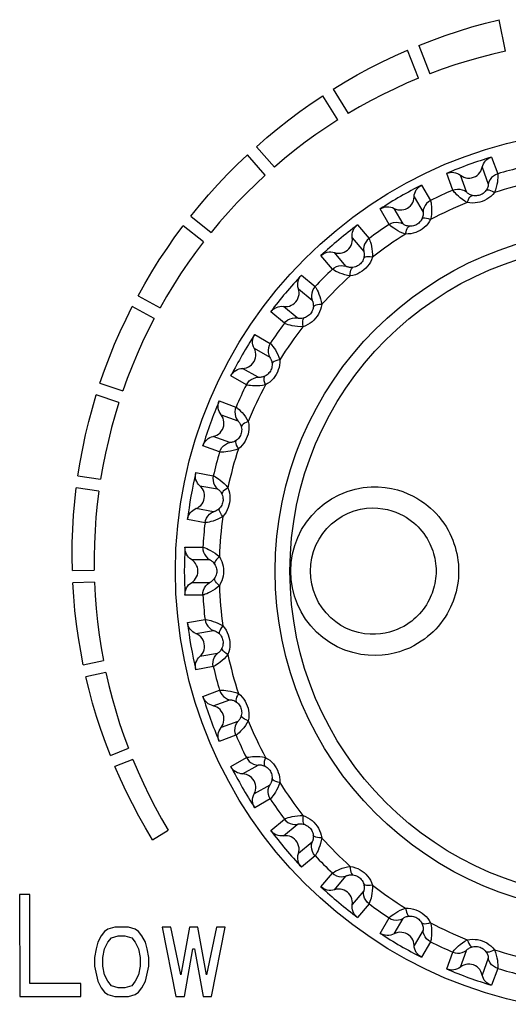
# Model space of a CAD drawing. Header units: millimetres. Extents: x 279 to 812, y 147 to 749.
# Tile 13 of 27: x 560 to 567, y 416 to 430. Entities that reach past the tile are written whole.
import ezdxf

# ---------------------------------------------------------------- set-up
doc = ezdxf.new("R2010")
doc.units = ezdxf.units.MM
doc.header["$LTSCALE"] = 65.395
doc.layers.get('0').update_dxf_attribs({"linetype": 'CONTINUOUS'})

msp = doc.modelspace()

# ---------------------------------------------------------------- linework, layer by layer
for p, q in [((567.283, 429.84), (567.188, 430.304)), ((566.004, 429.925), (566.169, 429.509)), ((566.002, 429.443), (565.839, 429.856)), ((564.811, 428.828), (564.592, 429.185)), ((564.743, 429.282), (564.963, 428.923)), ((563.612, 428.435), (563.878, 428.135)), ((563.744, 428.017), (563.48, 428.315)), ((567.076, 428.283), (567.166, 428.036)), ((566.505, 427.795), (566.415, 428.042)), ((566.708, 427.768), (566.618, 428.015)), ((566.938, 428.132), (567.028, 427.885)), ((566.046, 427.87), (566.177, 427.642)), ((565.936, 427.697), (566.067, 427.47)), ((565.567, 427.29), (565.436, 427.518)), ((565.772, 427.299), (565.641, 427.527)), ((562.645, 427.412), (562.946, 427.173)), ((565.102, 427.284), (565.272, 427.083)), ((562.834, 427.033), (562.535, 427.27)), ((565.024, 427.095), (565.193, 426.894)), ((564.932, 426.675), (564.763, 426.876)), ((564.732, 426.631), (564.563, 426.832)), ((564.275, 426.544), (564.477, 426.375)), ((564.231, 426.344), (564.432, 426.175)), ((561.869, 426.239), (562.193, 426.064)), ((562.108, 425.906), (561.785, 426.081)), ((564.024, 425.836), (563.823, 426.005)), ((564.213, 425.914), (564.012, 426.083)), ((563.589, 425.671), (563.817, 425.54)), ((563.581, 425.467), (563.808, 425.335)), ((563.638, 425.04), (563.41, 425.171)), ((563.465, 424.93), (563.237, 425.062)), ((561.309, 424.952), (561.645, 424.841)), ((561.588, 424.67), (561.254, 424.782)), ((563.065, 424.692), (563.312, 424.603)), ((563.092, 424.489), (563.339, 424.399)), ((563.222, 424.079), (562.976, 424.169)), ((563.071, 423.941), (562.824, 424.031)), ((560.984, 423.59), (561.319, 423.54)), ((562.719, 423.638), (562.978, 423.592)), ((561.292, 423.363), (560.96, 423.412)), ((562.781, 423.442), (563.04, 423.397)), ((562.98, 423.061), (562.722, 423.107)), ((562.856, 422.899), (562.597, 422.945)), ((562.561, 422.539), (562.824, 422.539)), ((562.656, 422.357), (562.919, 422.357)), ((560.902, 422.194), (561.224, 422.203)), ((561.229, 422.024), (560.91, 422.015)), ((562.919, 422.017), (562.656, 422.016)), ((562.824, 421.835), (562.561, 421.835)), ((562.597, 421.429), (562.856, 421.475)), ((562.722, 421.267), (562.98, 421.312)), ((563.04, 420.977), (562.781, 420.931)), ((561.063, 420.809), (561.361, 420.87)), ((562.978, 420.781), (562.719, 420.736)), ((561.397, 420.694), (561.101, 420.633)), ((562.824, 420.342), (563.071, 420.433)), ((562.976, 420.204), (563.222, 420.294)), ((563.339, 419.974), (563.092, 419.884)), ((563.312, 419.771), (563.065, 419.681)), ((561.462, 419.475), (561.728, 419.58)), ((561.793, 419.413), (561.53, 419.309)), ((563.237, 419.312), (563.465, 419.444)), ((563.41, 419.202), (563.638, 419.333)), ((563.808, 419.038), (563.581, 418.907)), ((563.817, 418.834), (563.589, 418.702)), ((563.823, 418.369), (564.024, 418.538)), ((564.012, 418.291), (564.213, 418.459)), ((562.084, 418.234), (562.314, 418.375)), ((564.432, 418.199), (564.231, 418.03)), ((564.477, 417.998), (564.275, 417.83)), ((564.563, 417.541), (564.732, 417.743)), ((564.763, 417.497), (564.932, 417.699)), ((560.276, 417.425), (560.126, 417.425)), ((560.126, 417.425), (560.127, 415.925)), ((560.277, 416.116), (560.276, 417.425)), ((565.193, 417.48), (565.024, 417.278)), ((565.272, 417.29), (565.102, 417.089)), ((565.436, 416.855), (565.567, 417.083)), ((565.641, 416.847), (565.772, 417.074)), ((561.377, 416.883), (561.327, 416.819)), ((561.427, 416.915), (561.377, 416.883)), ((561.527, 416.947), (561.427, 416.915)), ((561.727, 416.947), (561.527, 416.947)), ((561.827, 416.915), (561.727, 416.947)), ((561.877, 416.883), (561.827, 416.915)), ((561.927, 416.819), (561.877, 416.883)), ((562.352, 416.947), (562.227, 416.947)), ((562.227, 416.947), (562.427, 415.926)), ((562.502, 416.245), (562.352, 416.947)), ((562.627, 416.947), (562.502, 416.245)), ((562.752, 416.947), (562.627, 416.947)), ((562.877, 416.245), (562.752, 416.947)), ((563.027, 416.948), (562.877, 416.245)), ((562.952, 415.926), (563.152, 416.948)), ((563.152, 416.948), (563.027, 416.948)), ((566.067, 416.904), (565.936, 416.676)), ((561.277, 416.723), (561.252, 416.627)), ((561.327, 416.819), (561.277, 416.723)), ((561.377, 416.627), (561.427, 416.723)), ((561.427, 416.723), (561.477, 416.787)), ((561.477, 416.787), (561.577, 416.819)), ((561.577, 416.819), (561.677, 416.819)), ((561.677, 416.819), (561.777, 416.787)), ((561.777, 416.787), (561.827, 416.723)), ((561.827, 416.723), (561.877, 416.628)), ((561.977, 416.724), (561.927, 416.819)), ((562.002, 416.628), (561.977, 416.724)), ((566.177, 416.731), (566.046, 416.504)), ((561.252, 416.627), (561.227, 416.5)), ((561.352, 416.5), (561.377, 416.627)), ((561.877, 416.628), (561.902, 416.5)), ((562.027, 416.5), (562.002, 416.628)), ((562.552, 415.926), (562.677, 416.628)), ((562.677, 416.628), (562.702, 416.628)), ((562.702, 416.628), (562.827, 415.926)), ((566.415, 416.331), (566.505, 416.579)), ((566.618, 416.358), (566.708, 416.605)), ((561.227, 416.5), (561.227, 416.372)), ((561.352, 416.372), (561.352, 416.5)), ((561.902, 416.5), (561.902, 416.372)), ((562.027, 416.373), (562.027, 416.5)), ((567.028, 416.489), (566.938, 416.242)), ((561.227, 416.372), (561.277, 416.149)), ((561.377, 416.244), (561.352, 416.372)), ((561.902, 416.372), (561.877, 416.245)), ((561.977, 416.149), (562.027, 416.373)), ((567.166, 416.338), (567.076, 416.091)), ((561.027, 416.117), (560.277, 416.116)), ((561.027, 415.925), (561.027, 416.117)), ((561.277, 416.149), (561.327, 416.053)), ((561.427, 416.149), (561.377, 416.244)), ((561.477, 416.085), (561.427, 416.149)), ((561.827, 416.149), (561.777, 416.085)), ((561.877, 416.245), (561.827, 416.149)), ((561.927, 416.053), (561.977, 416.149)), ((561.327, 416.053), (561.377, 415.989)), ((561.377, 415.989), (561.427, 415.957)), ((561.577, 416.053), (561.477, 416.085)), ((561.677, 416.053), (561.577, 416.053)), ((561.777, 416.085), (561.677, 416.053)), ((561.827, 415.957), (561.877, 415.989)), ((561.877, 415.989), (561.927, 416.053)), ((560.127, 415.925), (561.027, 415.925)), ((561.427, 415.957), (561.527, 415.925)), ((561.527, 415.925), (561.727, 415.926)), ((561.727, 415.926), (561.827, 415.957)), ((562.427, 415.926), (562.552, 415.926)), ((562.827, 415.926), (562.952, 415.926))]:
    msp.add_line(p, q)
for points in [[(566.004, 429.925), (566.197, 430), (566.391, 430.071), (566.588, 430.136), (566.786, 430.197), (566.986, 430.253), (567.188, 430.304)], [(564.743, 429.282), (564.919, 429.388), (565.098, 429.491), (565.28, 429.589), (565.464, 429.683), (565.651, 429.772), (565.839, 429.856)], [(567.283, 429.84), (567.094, 429.796), (566.906, 429.748), (566.719, 429.695), (566.534, 429.638), (566.35, 429.575), (566.169, 429.509)], [(566.002, 429.443), (565.825, 429.368), (565.649, 429.288), (565.475, 429.204), (565.302, 429.114), (565.132, 429.021), (564.963, 428.923)], [(563.612, 428.435), (563.768, 428.571), (563.927, 428.702), (564.089, 428.829), (564.254, 428.952), (564.421, 429.071), (564.592, 429.185)], [(564.811, 428.828), (564.649, 428.723), (564.49, 428.614), (564.333, 428.501), (564.178, 428.383), (564.027, 428.261), (563.878, 428.135)], [(562.645, 427.412), (562.774, 427.57), (562.908, 427.726), (563.045, 427.879), (563.187, 428.028), (563.331, 428.173), (563.48, 428.315)], [(566.938, 428.132), (566.945, 428.158), (566.956, 428.182), (566.97, 428.205), (566.986, 428.226), (567.006, 428.245), (567.028, 428.261), (567.051, 428.273), (567.076, 428.283)], [(563.744, 428.017), (563.603, 427.885), (563.465, 427.75), (563.33, 427.611), (563.198, 427.468), (563.07, 427.322), (562.946, 427.173)], [(566.415, 428.042), (566.44, 428.051), (566.466, 428.057), (566.493, 428.058), (566.52, 428.057), (566.546, 428.051), (566.572, 428.042), (566.596, 428.03), (566.618, 428.015)], [(566.618, 428.015), (566.642, 427.999), (566.668, 427.986), (566.696, 427.977), (566.724, 427.973), (566.754, 427.972), (566.782, 427.976), (566.81, 427.984), (566.837, 427.996), (566.862, 428.012), (566.884, 428.031), (566.903, 428.053), (566.918, 428.077), (566.93, 428.103), (566.938, 428.132)], [(567.166, 428.036), (567.133, 428.023), (567.103, 428.003), (567.076, 427.979), (567.054, 427.951), (567.038, 427.919), (567.028, 427.885)], [(567.166, 428.036), (567.167, 428.03), (567.168, 428.018), (567.168, 427.999), (567.167, 427.976), (567.165, 427.947), (567.161, 427.913), (567.155, 427.877), (567.146, 427.838), (567.134, 427.799), (567.119, 427.76)], [(565.936, 427.697), (565.938, 427.724), (565.944, 427.75), (565.954, 427.775), (565.967, 427.799), (565.983, 427.821), (566.002, 427.84), (566.022, 427.856), (566.046, 427.87)], [(567.028, 427.885), (567.028, 427.882), (567.028, 427.878), (567.027, 427.871), (567.026, 427.863), (567.024, 427.853), (567.021, 427.841), (567.016, 427.829), (567.01, 427.816), (567.002, 427.802), (566.993, 427.789)], [(566.505, 427.795), (566.539, 427.806), (566.574, 427.811), (566.61, 427.81), (566.645, 427.802), (566.678, 427.788), (566.708, 427.768)], [(566.718, 427.614), (566.681, 427.634), (566.647, 427.657), (566.616, 427.681), (566.587, 427.705), (566.563, 427.728), (566.543, 427.749), (566.527, 427.766), (566.515, 427.78), (566.508, 427.79), (566.505, 427.795)], [(566.796, 427.717), (566.78, 427.721), (566.766, 427.727), (566.753, 427.733), (566.741, 427.74), (566.731, 427.746), (566.723, 427.752), (566.717, 427.758), (566.712, 427.763), (566.709, 427.766), (566.708, 427.768)], [(567.119, 427.76), (567.093, 427.73), (567.066, 427.704), (567.036, 427.68), (567.005, 427.66), (566.972, 427.643), (566.939, 427.629), (566.905, 427.618), (566.87, 427.611), (566.833, 427.606), (566.795, 427.605), (566.757, 427.608), (566.718, 427.614)], [(566.718, 427.614), (566.73, 427.644), (566.743, 427.67), (566.757, 427.69), (566.771, 427.706), (566.784, 427.714), (566.796, 427.717)], [(566.993, 427.789), (566.981, 427.774), (566.967, 427.76), (566.953, 427.748), (566.937, 427.738), (566.922, 427.73), (566.905, 427.723), (566.888, 427.718), (566.871, 427.714), (566.853, 427.712), (566.834, 427.712), (566.815, 427.713), (566.796, 427.717)], [(567.119, 427.76), (567.091, 427.775), (567.064, 427.786), (567.04, 427.793), (567.02, 427.796), (567.004, 427.795), (566.993, 427.789)], [(565.641, 427.527), (565.668, 427.515), (565.695, 427.507), (565.724, 427.503), (565.753, 427.503), (565.782, 427.508), (565.81, 427.517), (565.836, 427.53), (565.86, 427.546), (565.881, 427.566), (565.9, 427.588), (565.915, 427.613), (565.926, 427.64), (565.933, 427.668), (565.936, 427.697)], [(566.177, 427.642), (566.147, 427.623), (566.12, 427.599), (566.098, 427.571), (566.082, 427.539), (566.071, 427.505), (566.067, 427.47)], [(566.177, 427.642), (566.179, 427.637), (566.182, 427.625), (566.185, 427.607), (566.188, 427.583), (566.191, 427.554), (566.193, 427.521), (566.193, 427.483), (566.191, 427.444), (566.187, 427.403), (566.179, 427.363)], [(565.436, 427.518), (565.46, 427.531), (565.484, 427.541), (565.51, 427.548), (565.537, 427.551), (565.564, 427.55), (565.591, 427.546), (565.616, 427.538), (565.641, 427.527)], [(566.067, 427.47), (566.068, 427.467), (566.069, 427.462), (566.069, 427.456), (566.069, 427.448), (566.069, 427.437), (566.068, 427.426), (566.065, 427.413), (566.061, 427.398), (566.056, 427.384), (566.05, 427.369)], [(565.024, 427.095), (565.022, 427.122), (565.024, 427.149), (565.029, 427.175), (565.037, 427.201), (565.049, 427.225), (565.064, 427.247), (565.082, 427.267), (565.102, 427.284)], [(565.567, 427.29), (565.599, 427.307), (565.633, 427.318), (565.669, 427.323), (565.704, 427.321), (565.739, 427.313), (565.772, 427.299)], [(565.809, 427.149), (565.769, 427.163), (565.732, 427.179), (565.697, 427.197), (565.665, 427.216), (565.637, 427.234), (565.613, 427.251), (565.594, 427.266), (565.58, 427.278), (565.571, 427.286), (565.567, 427.29)], [(565.868, 427.264), (565.852, 427.266), (565.836, 427.269), (565.822, 427.272), (565.81, 427.277), (565.799, 427.282), (565.79, 427.286), (565.783, 427.291), (565.777, 427.294), (565.774, 427.297), (565.772, 427.299)], [(566.179, 427.363), (566.159, 427.329), (566.136, 427.298), (566.111, 427.269), (566.083, 427.244), (566.055, 427.222), (566.024, 427.202), (565.992, 427.186), (565.959, 427.172), (565.923, 427.161), (565.886, 427.154), (565.848, 427.15), (565.809, 427.149)], [(566.05, 427.369), (566.04, 427.352), (566.029, 427.336), (566.017, 427.322), (566.003, 427.309), (565.989, 427.298), (565.975, 427.289), (565.959, 427.281), (565.942, 427.274), (565.925, 427.269), (565.907, 427.266), (565.887, 427.264), (565.868, 427.264)], [(566.179, 427.363), (566.148, 427.372), (566.12, 427.379), (566.095, 427.382), (566.075, 427.381), (566.059, 427.377), (566.05, 427.369)], [(561.869, 426.239), (561.969, 426.418), (562.073, 426.593), (562.182, 426.767), (562.296, 426.938), (562.413, 427.106), (562.535, 427.27)], [(565.809, 427.149), (565.816, 427.181), (565.824, 427.208), (565.834, 427.231), (565.845, 427.248), (565.856, 427.259), (565.868, 427.264)], [(562.834, 427.033), (562.718, 426.878), (562.605, 426.721), (562.496, 426.561), (562.391, 426.397), (562.29, 426.232), (562.193, 426.064)], [(564.763, 426.876), (564.792, 426.869), (564.82, 426.866), (564.849, 426.867), (564.878, 426.873), (564.906, 426.882), (564.931, 426.896), (564.955, 426.913), (564.976, 426.933), (564.994, 426.956), (565.008, 426.982), (565.018, 427.009), (565.024, 427.037), (565.026, 427.066), (565.024, 427.095)], [(565.272, 427.083), (565.245, 427.059), (565.223, 427.031), (565.206, 426.999), (565.196, 426.965), (565.191, 426.93), (565.193, 426.894)], [(565.272, 427.083), (565.274, 427.078), (565.279, 427.067), (565.285, 427.049), (565.293, 427.027), (565.301, 426.999), (565.308, 426.966), (565.315, 426.929), (565.32, 426.89), (565.322, 426.849), (565.322, 426.808)], [(564.563, 426.832), (564.584, 426.849), (564.607, 426.863), (564.631, 426.874), (564.657, 426.882), (564.684, 426.886), (564.711, 426.886), (564.737, 426.883), (564.763, 426.876)], [(565.193, 426.894), (565.194, 426.891), (565.196, 426.887), (565.197, 426.881), (565.199, 426.872), (565.2, 426.862), (565.201, 426.851), (565.201, 426.837), (565.2, 426.823), (565.197, 426.808), (565.193, 426.792)], [(565.322, 426.808), (565.308, 426.771), (565.291, 426.737), (565.271, 426.704), (565.248, 426.674), (565.224, 426.647), (565.197, 426.623), (565.169, 426.601), (565.138, 426.582), (565.105, 426.565), (565.07, 426.551), (565.033, 426.541), (564.994, 426.533)], [(565.193, 426.792), (565.187, 426.773), (565.179, 426.756), (565.169, 426.74), (565.158, 426.725), (565.146, 426.712), (565.133, 426.7), (565.119, 426.689), (565.104, 426.68), (565.088, 426.672), (565.07, 426.665), (565.052, 426.66), (565.033, 426.657)], [(565.322, 426.808), (565.29, 426.812), (565.261, 426.814), (565.236, 426.812), (565.216, 426.808), (565.202, 426.801), (565.193, 426.792)], [(564.732, 426.631), (564.76, 426.653), (564.792, 426.669), (564.826, 426.68), (564.862, 426.685), (564.897, 426.683), (564.932, 426.675)], [(564.994, 426.533), (564.953, 426.54), (564.914, 426.549), (564.876, 426.561), (564.841, 426.574), (564.81, 426.587), (564.784, 426.6), (564.763, 426.611), (564.747, 426.62), (564.737, 426.627), (564.732, 426.631)], [(565.033, 426.657), (565.016, 426.656), (565.001, 426.656), (564.986, 426.657), (564.973, 426.659), (564.962, 426.662), (564.952, 426.665), (564.944, 426.668), (564.938, 426.671), (564.934, 426.673), (564.932, 426.675)], [(564.994, 426.533), (564.996, 426.566), (564.999, 426.594), (565.005, 426.619), (565.013, 426.637), (565.022, 426.65), (565.033, 426.657)], [(564.231, 426.344), (564.224, 426.37), (564.221, 426.397), (564.222, 426.424), (564.226, 426.45), (564.233, 426.476), (564.244, 426.501), (564.258, 426.523), (564.275, 426.544)], [(564.012, 426.083), (564.041, 426.081), (564.07, 426.083), (564.099, 426.089), (564.126, 426.1), (564.151, 426.114), (564.174, 426.131), (564.195, 426.152), (564.212, 426.176), (564.225, 426.202), (564.235, 426.229), (564.24, 426.258), (564.241, 426.287), (564.238, 426.316), (564.231, 426.344)], [(564.477, 426.375), (564.455, 426.347), (564.438, 426.315), (564.427, 426.281), (564.422, 426.246), (564.424, 426.21), (564.432, 426.175)], [(564.477, 426.375), (564.48, 426.37), (564.487, 426.36), (564.496, 426.344), (564.507, 426.323), (564.52, 426.297), (564.533, 426.266), (564.546, 426.231), (564.558, 426.193), (564.567, 426.154), (564.574, 426.113)], [(564.574, 426.113), (564.566, 426.074), (564.556, 426.037), (564.542, 426.002), (564.525, 425.969), (564.506, 425.938), (564.484, 425.909), (564.459, 425.883), (564.433, 425.859), (564.403, 425.836), (564.371, 425.816), (564.336, 425.8), (564.299, 425.785)], [(564.432, 426.175), (564.434, 426.173), (564.436, 426.169), (564.439, 426.163), (564.442, 426.155), (564.445, 426.145), (564.448, 426.134), (564.45, 426.121), (564.451, 426.106), (564.452, 426.091), (564.45, 426.075)], [(564.574, 426.113), (564.542, 426.111), (564.513, 426.108), (564.489, 426.102), (564.47, 426.094), (564.457, 426.085), (564.45, 426.075)], [(561.309, 424.952), (561.376, 425.145), (561.448, 425.336), (561.525, 425.526), (561.607, 425.713), (561.694, 425.898), (561.785, 426.081)], [(563.823, 426.005), (563.84, 426.025), (563.86, 426.043), (563.883, 426.058), (563.907, 426.07), (563.932, 426.079), (563.959, 426.084), (563.985, 426.085), (564.012, 426.083)], [(564.45, 426.075), (564.447, 426.055), (564.442, 426.037), (564.436, 426.019), (564.427, 426.003), (564.418, 425.988), (564.407, 425.974), (564.395, 425.961), (564.382, 425.949), (564.367, 425.938), (564.351, 425.928), (564.334, 425.92), (564.315, 425.914)], [(562.108, 425.906), (562.02, 425.734), (561.936, 425.56), (561.856, 425.383), (561.781, 425.203), (561.711, 425.023), (561.645, 424.841)], [(564.024, 425.836), (564.048, 425.862), (564.076, 425.884), (564.108, 425.901), (564.142, 425.912), (564.178, 425.916), (564.213, 425.914)], [(564.299, 425.786), (564.258, 425.785), (564.217, 425.787), (564.178, 425.792), (564.141, 425.799), (564.108, 425.807), (564.08, 425.815), (564.058, 425.822), (564.041, 425.828), (564.029, 425.833), (564.024, 425.836)], [(564.315, 425.914), (564.3, 425.91), (564.284, 425.907), (564.27, 425.906), (564.257, 425.906), (564.245, 425.907), (564.235, 425.908), (564.226, 425.91), (564.22, 425.911), (564.216, 425.913), (564.213, 425.914)], [(564.299, 425.786), (564.295, 425.818), (564.294, 425.847), (564.295, 425.871), (564.299, 425.891), (564.306, 425.906), (564.315, 425.914)], [(563.581, 425.467), (563.569, 425.491), (563.562, 425.517), (563.557, 425.543), (563.557, 425.57), (563.56, 425.597), (563.566, 425.623), (563.576, 425.648), (563.589, 425.671)], [(563.817, 425.54), (563.8, 425.508), (563.789, 425.474), (563.784, 425.439), (563.786, 425.403), (563.794, 425.368), (563.808, 425.335)], [(563.817, 425.54), (563.821, 425.536), (563.83, 425.527), (563.841, 425.513), (563.856, 425.494), (563.873, 425.47), (563.892, 425.443), (563.91, 425.41), (563.929, 425.375), (563.945, 425.338), (563.958, 425.298)], [(563.41, 425.171), (563.439, 425.174), (563.467, 425.181), (563.494, 425.193), (563.519, 425.207), (563.542, 425.226), (563.561, 425.247), (563.578, 425.271), (563.59, 425.298), (563.599, 425.325), (563.604, 425.354), (563.604, 425.383), (563.6, 425.412), (563.593, 425.44), (563.581, 425.467)], [(563.958, 425.299), (563.958, 425.259), (563.954, 425.221), (563.946, 425.184), (563.935, 425.148), (563.921, 425.114), (563.904, 425.082), (563.885, 425.052), (563.863, 425.023), (563.838, 424.996), (563.809, 424.971), (563.778, 424.949), (563.745, 424.928)], [(563.808, 425.335), (563.81, 425.333), (563.813, 425.33), (563.817, 425.324), (563.821, 425.317), (563.826, 425.308), (563.83, 425.297), (563.835, 425.285), (563.839, 425.271), (563.842, 425.256), (563.843, 425.239)], [(563.958, 425.298), (563.927, 425.291), (563.899, 425.283), (563.876, 425.273), (563.859, 425.262), (563.848, 425.251), (563.843, 425.239)], [(563.237, 425.062), (563.251, 425.085), (563.268, 425.106), (563.287, 425.124), (563.309, 425.14), (563.332, 425.153), (563.357, 425.163), (563.383, 425.169), (563.41, 425.171)], [(563.843, 425.239), (563.843, 425.22), (563.842, 425.201), (563.838, 425.182), (563.833, 425.165), (563.826, 425.148), (563.818, 425.132), (563.809, 425.118), (563.798, 425.104), (563.785, 425.09), (563.771, 425.078), (563.755, 425.067), (563.738, 425.058)], [(563.465, 424.93), (563.484, 424.96), (563.508, 424.987), (563.536, 425.009), (563.568, 425.025), (563.602, 425.036), (563.638, 425.04)], [(563.738, 425.058), (563.723, 425.051), (563.709, 425.046), (563.695, 425.042), (563.682, 425.04), (563.67, 425.038), (563.66, 425.038), (563.651, 425.038), (563.645, 425.039), (563.64, 425.039), (563.638, 425.04)], [(563.745, 424.928), (563.735, 424.959), (563.728, 424.987), (563.726, 425.012), (563.726, 425.033), (563.731, 425.048), (563.738, 425.058)], [(563.745, 424.928), (563.704, 424.921), (563.663, 424.916), (563.624, 424.914), (563.586, 424.914), (563.553, 424.916), (563.524, 424.919), (563.5, 424.922), (563.482, 424.926), (563.471, 424.928), (563.465, 424.93)], [(560.984, 423.59), (561.016, 423.791), (561.054, 423.992), (561.096, 424.192), (561.144, 424.391), (561.197, 424.587), (561.254, 424.782)], [(561.588, 424.67), (561.532, 424.486), (561.48, 424.3), (561.432, 424.112), (561.39, 423.922), (561.352, 423.732), (561.319, 423.54)], [(563.092, 424.489), (563.077, 424.512), (563.065, 424.536), (563.056, 424.561), (563.051, 424.587), (563.049, 424.614), (563.051, 424.641), (563.056, 424.667), (563.065, 424.692)], [(563.312, 424.603), (563.301, 424.569), (563.296, 424.533), (563.298, 424.497), (563.305, 424.462), (563.319, 424.429), (563.339, 424.399)], [(563.312, 424.603), (563.317, 424.6), (563.327, 424.592), (563.341, 424.58), (563.359, 424.564), (563.38, 424.544), (563.403, 424.52), (563.427, 424.491), (563.451, 424.46), (563.473, 424.426), (563.493, 424.39)], [(562.976, 424.169), (563.004, 424.177), (563.03, 424.189), (563.055, 424.205), (563.077, 424.224), (563.096, 424.246), (563.111, 424.27), (563.123, 424.297), (563.131, 424.325), (563.135, 424.354), (563.135, 424.383), (563.13, 424.411), (563.121, 424.439), (563.109, 424.465), (563.092, 424.489)], [(563.339, 424.399), (563.341, 424.398), (563.345, 424.395), (563.349, 424.39), (563.355, 424.384), (563.361, 424.376), (563.367, 424.366), (563.374, 424.355), (563.38, 424.341), (563.386, 424.327), (563.39, 424.311)], [(563.493, 424.39), (563.5, 424.351), (563.502, 424.312), (563.501, 424.274), (563.496, 424.237), (563.489, 424.202), (563.478, 424.167), (563.464, 424.134), (563.447, 424.102), (563.427, 424.071), (563.403, 424.041), (563.377, 424.014), (563.347, 423.988)], [(563.493, 424.389), (563.463, 424.377), (563.438, 424.364), (563.417, 424.35), (563.402, 424.337), (563.393, 424.323), (563.39, 424.311)], [(563.39, 424.311), (563.394, 424.292), (563.396, 424.273), (563.395, 424.254), (563.393, 424.236), (563.39, 424.218), (563.384, 424.202), (563.377, 424.185), (563.369, 424.17), (563.359, 424.155), (563.347, 424.14), (563.334, 424.126), (563.318, 424.114)], [(562.824, 424.031), (562.834, 424.056), (562.847, 424.08), (562.862, 424.102), (562.881, 424.121), (562.902, 424.138), (562.925, 424.152), (562.95, 424.162), (562.976, 424.169)], [(563.318, 424.114), (563.305, 424.105), (563.291, 424.097), (563.278, 424.091), (563.266, 424.087), (563.254, 424.083), (563.244, 424.081), (563.236, 424.08), (563.23, 424.079), (563.225, 424.079), (563.222, 424.079)], [(563.347, 423.988), (563.332, 424.017), (563.321, 424.043), (563.314, 424.067), (563.311, 424.087), (563.313, 424.103), (563.318, 424.114)], [(563.071, 423.941), (563.085, 423.974), (563.104, 424.005), (563.128, 424.031), (563.156, 424.053), (563.188, 424.069), (563.222, 424.079)], [(563.347, 423.988), (563.308, 423.973), (563.269, 423.961), (563.23, 423.953), (563.194, 423.946), (563.16, 423.943), (563.132, 423.94), (563.108, 423.94), (563.089, 423.94), (563.077, 423.94), (563.071, 423.941)], [(562.781, 423.442), (562.762, 423.462), (562.746, 423.483), (562.733, 423.507), (562.723, 423.532), (562.717, 423.558), (562.714, 423.584), (562.715, 423.611), (562.719, 423.638)], [(562.978, 423.592), (562.973, 423.557), (562.974, 423.521), (562.982, 423.486), (562.996, 423.453), (563.015, 423.423), (563.04, 423.397)], [(562.978, 423.592), (562.983, 423.59), (562.994, 423.584), (563.01, 423.575), (563.03, 423.562), (563.054, 423.546), (563.081, 423.526), (563.11, 423.502), (563.139, 423.475), (563.167, 423.446), (563.193, 423.414)], [(560.902, 422.194), (560.899, 422.398), (560.901, 422.602), (560.908, 422.806), (560.92, 423.009), (560.938, 423.211), (560.96, 423.412)], [(561.292, 423.363), (561.269, 423.171), (561.25, 422.979), (561.236, 422.786), (561.227, 422.592), (561.223, 422.397), (561.224, 422.203)], [(562.722, 423.107), (562.748, 423.12), (562.772, 423.136), (562.793, 423.155), (562.812, 423.178), (562.827, 423.203), (562.838, 423.23), (562.845, 423.258), (562.848, 423.287), (562.847, 423.316), (562.841, 423.345), (562.832, 423.372), (562.818, 423.398), (562.801, 423.421), (562.781, 423.442)], [(563.04, 423.397), (563.042, 423.396), (563.046, 423.393), (563.051, 423.389), (563.058, 423.384), (563.065, 423.377), (563.073, 423.369), (563.082, 423.359), (563.09, 423.347), (563.098, 423.333), (563.105, 423.319)], [(563.193, 423.414), (563.166, 423.396), (563.143, 423.379), (563.125, 423.362), (563.112, 423.346), (563.106, 423.331), (563.105, 423.319)], [(563.193, 423.414), (563.206, 423.376), (563.215, 423.339), (563.221, 423.302), (563.223, 423.264), (563.221, 423.228), (563.217, 423.192), (563.209, 423.157), (563.198, 423.123), (563.183, 423.088), (563.165, 423.055), (563.144, 423.023), (563.119, 422.993)], [(564.119, 422.187), (564.126, 422.315), (564.145, 422.441), (564.178, 422.564), (564.223, 422.684), (564.279, 422.799), (564.348, 422.906), (564.427, 423.007), (564.515, 423.098), (564.613, 423.18), (564.718, 423.251), (564.831, 423.312), (564.948, 423.36), (565.068, 423.395), (565.187, 423.418), (565.301, 423.428), (565.408, 423.428), (565.509, 423.419), (565.602, 423.404), (565.69, 423.382), (565.771, 423.357), (565.845, 423.327), (565.914, 423.295), (565.977, 423.26), (566.035, 423.224), (566.087, 423.187), (566.135, 423.15), (566.179, 423.113), (566.22, 423.074), (566.26, 423.033), (566.298, 422.989), (566.336, 422.943), (566.371, 422.893), (566.405, 422.842), (566.435, 422.79), (566.462, 422.739), (566.485, 422.689), (566.505, 422.641), (566.522, 422.594), (566.538, 422.547), (566.552, 422.498), (566.563, 422.447), (566.573, 422.394), (566.581, 422.342), (566.587, 422.29), (566.59, 422.238), (566.591, 422.187)], [(563.105, 423.319), (563.112, 423.3), (563.117, 423.282), (563.12, 423.263), (563.121, 423.245), (563.121, 423.227), (563.119, 423.21), (563.115, 423.193), (563.109, 423.176), (563.102, 423.159), (563.093, 423.143), (563.082, 423.127), (563.069, 423.112)], [(562.597, 422.945), (562.602, 422.971), (562.61, 422.996), (562.622, 423.02), (562.637, 423.043), (562.655, 423.063), (562.675, 423.081), (562.697, 423.095), (562.722, 423.107)], [(563.069, 423.112), (563.057, 423.101), (563.045, 423.091), (563.033, 423.083), (563.022, 423.076), (563.011, 423.071), (563.002, 423.067), (562.994, 423.064), (562.988, 423.062), (562.983, 423.061), (562.98, 423.061)], [(563.119, 422.993), (563.099, 423.018), (563.084, 423.043), (563.073, 423.065), (563.066, 423.084), (563.065, 423.1), (563.069, 423.112)], [(564.408, 422.187), (564.414, 422.285), (564.429, 422.383), (564.455, 422.478), (564.49, 422.57), (564.535, 422.657), (564.589, 422.739), (564.65, 422.814), (564.719, 422.883), (564.795, 422.944), (564.876, 422.996), (564.963, 423.039), (565.053, 423.073), (565.144, 423.097), (565.234, 423.112), (565.319, 423.117), (565.399, 423.115), (565.474, 423.106), (565.544, 423.093), (565.608, 423.075), (565.667, 423.054), (565.722, 423.031), (565.772, 423.006), (565.818, 422.979), (565.86, 422.951), (565.898, 422.924), (565.932, 422.896), (565.964, 422.867), (565.994, 422.838), (566.022, 422.808), (566.05, 422.775), (566.077, 422.74), (566.102, 422.704), (566.126, 422.666), (566.148, 422.628), (566.167, 422.59), (566.184, 422.553), (566.198, 422.518), (566.21, 422.484), (566.221, 422.449), (566.231, 422.413), (566.239, 422.376), (566.246, 422.338), (566.252, 422.3), (566.256, 422.262), (566.258, 422.224), (566.259, 422.187)], [(562.856, 422.899), (562.863, 422.934), (562.876, 422.967), (562.896, 422.997), (562.92, 423.024), (562.948, 423.045), (562.98, 423.061)], [(563.119, 422.993), (563.083, 422.971), (563.047, 422.953), (563.01, 422.938), (562.975, 422.925), (562.943, 422.916), (562.915, 422.909), (562.892, 422.904), (562.874, 422.901), (562.862, 422.899), (562.856, 422.899)], [(562.656, 422.357), (562.634, 422.373), (562.615, 422.391), (562.598, 422.412), (562.584, 422.435), (562.573, 422.46), (562.565, 422.485), (562.562, 422.512), (562.561, 422.539)], [(562.824, 422.539), (562.83, 422.538), (562.842, 422.534), (562.859, 422.528), (562.881, 422.519), (562.908, 422.507), (562.937, 422.492), (562.97, 422.473), (563.003, 422.452), (563.036, 422.428), (563.067, 422.4)], [(562.824, 422.539), (562.825, 422.503), (562.833, 422.468), (562.846, 422.435), (562.866, 422.405), (562.89, 422.379), (562.919, 422.357)], [(562.656, 422.016), (562.68, 422.034), (562.701, 422.054), (562.718, 422.077), (562.732, 422.102), (562.743, 422.129), (562.749, 422.158), (562.751, 422.187), (562.749, 422.216), (562.743, 422.244), (562.732, 422.271), (562.718, 422.297), (562.701, 422.32), (562.68, 422.34), (562.656, 422.357)], [(562.919, 422.357), (562.921, 422.357), (562.926, 422.355), (562.932, 422.352), (562.939, 422.348), (562.947, 422.342), (562.957, 422.335), (562.967, 422.327), (562.978, 422.317), (562.988, 422.305), (562.997, 422.292)], [(563.067, 422.4), (563.043, 422.379), (563.024, 422.357), (563.009, 422.337), (562.999, 422.319), (562.995, 422.304), (562.997, 422.292)], [(563.067, 422.401), (563.086, 422.366), (563.102, 422.331), (563.114, 422.295), (563.122, 422.258), (563.127, 422.222), (563.129, 422.186), (563.127, 422.151), (563.122, 422.115), (563.114, 422.078), (563.102, 422.043), (563.086, 422.008), (563.067, 421.973)], [(562.997, 422.292), (563.007, 422.275), (563.015, 422.257), (563.021, 422.24), (563.026, 422.222), (563.028, 422.204), (563.029, 422.187), (563.028, 422.169), (563.026, 422.151), (563.021, 422.134), (563.015, 422.116), (563.007, 422.099), (562.997, 422.082)], [(562.997, 422.082), (562.988, 422.068), (562.977, 422.057), (562.967, 422.047), (562.957, 422.038), (562.947, 422.031), (562.939, 422.026), (562.932, 422.022), (562.926, 422.019), (562.921, 422.017), (562.919, 422.017)], [(563.067, 421.973), (563.043, 421.995), (563.024, 422.016), (563.009, 422.036), (562.999, 422.054), (562.995, 422.07), (562.997, 422.082)], [(566.591, 422.187), (566.59, 422.137), (566.587, 422.088), (566.582, 422.037), (566.574, 421.985), (566.565, 421.934), (566.554, 421.884), (566.541, 421.836), (566.526, 421.79), (566.51, 421.745), (566.492, 421.7), (566.472, 421.655), (566.448, 421.608), (566.422, 421.56), (566.392, 421.511), (566.359, 421.463), (566.325, 421.417), (566.29, 421.374), (566.253, 421.333), (566.215, 421.295), (566.175, 421.258), (566.134, 421.223), (566.09, 421.188), (566.041, 421.154), (565.987, 421.12), (565.929, 421.087), (565.865, 421.055), (565.796, 421.027), (565.722, 421.001), (565.642, 420.978), (565.555, 420.961), (565.463, 420.949), (565.365, 420.945), (565.26, 420.948), (565.149, 420.962), (565.033, 420.988), (564.917, 421.025), (564.803, 421.075), (564.694, 421.137), (564.592, 421.209), (564.499, 421.291), (564.413, 421.382), (564.338, 421.482), (564.272, 421.588), (564.218, 421.7), (564.175, 421.818), (564.144, 421.939), (564.125, 422.062), (564.119, 422.187)], [(566.259, 422.187), (566.258, 422.151), (566.256, 422.114), (566.252, 422.077), (566.247, 422.04), (566.24, 422.003), (566.232, 421.966), (566.223, 421.931), (566.212, 421.897), (566.201, 421.864), (566.188, 421.831), (566.174, 421.798), (566.157, 421.764), (566.138, 421.728), (566.117, 421.692), (566.094, 421.657), (566.069, 421.623), (566.044, 421.591), (566.017, 421.56), (565.99, 421.532), (565.962, 421.504), (565.932, 421.478), (565.9, 421.452), (565.864, 421.425), (565.825, 421.399), (565.783, 421.374), (565.736, 421.35), (565.686, 421.327), (565.632, 421.306), (565.572, 421.288), (565.509, 421.273), (565.44, 421.263), (565.367, 421.257), (565.288, 421.258), (565.205, 421.265), (565.118, 421.282), (565.029, 421.308), (564.942, 421.344), (564.858, 421.388), (564.78, 421.441), (564.707, 421.502), (564.64, 421.571), (564.581, 421.646), (564.529, 421.727), (564.487, 421.812), (564.453, 421.903), (564.428, 421.996), (564.413, 422.091), (564.408, 422.187)], [(561.063, 420.809), (561.025, 421.007), (560.992, 421.206), (560.964, 421.407), (560.94, 421.609), (560.922, 421.812), (560.91, 422.015)], [(561.229, 422.024), (561.239, 421.83), (561.254, 421.636), (561.273, 421.442), (561.298, 421.25), (561.327, 421.059), (561.361, 420.87)], [(562.561, 421.835), (562.562, 421.862), (562.565, 421.888), (562.573, 421.914), (562.584, 421.939), (562.598, 421.962), (562.615, 421.983), (562.634, 422.001), (562.656, 422.016)], [(562.824, 421.835), (562.825, 421.871), (562.833, 421.906), (562.846, 421.939), (562.866, 421.969), (562.89, 421.995), (562.919, 422.017)], [(563.067, 421.973), (563.036, 421.946), (563.003, 421.922), (562.97, 421.9), (562.937, 421.882), (562.907, 421.867), (562.881, 421.855), (562.859, 421.846), (562.842, 421.84), (562.83, 421.836), (562.824, 421.835)], [(562.856, 421.475), (562.862, 421.475), (562.874, 421.473), (562.892, 421.47), (562.915, 421.465), (562.943, 421.458), (562.975, 421.448), (563.01, 421.436), (563.047, 421.42), (563.084, 421.402), (563.119, 421.381)], [(562.856, 421.475), (562.863, 421.44), (562.876, 421.407), (562.896, 421.376), (562.92, 421.35), (562.948, 421.328), (562.98, 421.312)], [(562.722, 421.267), (562.697, 421.278), (562.675, 421.293), (562.655, 421.311), (562.637, 421.331), (562.622, 421.353), (562.61, 421.377), (562.602, 421.403), (562.597, 421.429)], [(563.119, 421.381), (563.099, 421.355), (563.084, 421.331), (563.073, 421.309), (563.066, 421.289), (563.065, 421.273), (563.069, 421.262)], [(563.119, 421.381), (563.144, 421.35), (563.165, 421.318), (563.183, 421.285), (563.198, 421.25), (563.209, 421.216), (563.217, 421.181), (563.221, 421.145), (563.223, 421.109), (563.221, 421.072), (563.215, 421.034), (563.206, 420.997), (563.193, 420.96)], [(562.781, 420.931), (562.801, 420.952), (562.818, 420.976), (562.832, 421.001), (562.841, 421.029), (562.847, 421.057), (562.848, 421.087), (562.845, 421.116), (562.838, 421.144), (562.827, 421.171), (562.812, 421.196), (562.793, 421.218), (562.772, 421.238), (562.748, 421.254), (562.722, 421.267)], [(562.98, 421.312), (562.983, 421.312), (562.988, 421.311), (562.994, 421.31), (563.002, 421.307), (563.011, 421.303), (563.022, 421.298), (563.033, 421.291), (563.045, 421.283), (563.057, 421.273), (563.069, 421.262)], [(563.069, 421.262), (563.082, 421.247), (563.093, 421.231), (563.102, 421.215), (563.109, 421.198), (563.115, 421.181), (563.119, 421.164), (563.121, 421.146), (563.121, 421.128), (563.12, 421.11), (563.117, 421.092), (563.112, 421.073), (563.105, 421.055)], [(563.105, 421.055), (563.098, 421.04), (563.09, 421.027), (563.082, 421.015), (563.073, 421.005), (563.065, 420.996), (563.058, 420.989), (563.051, 420.984), (563.046, 420.98), (563.042, 420.978), (563.04, 420.977)], [(563.193, 420.96), (563.166, 420.977), (563.143, 420.995), (563.125, 421.012), (563.112, 421.028), (563.106, 421.042), (563.105, 421.055)], [(562.719, 420.736), (562.715, 420.763), (562.714, 420.789), (562.717, 420.816), (562.723, 420.842), (562.733, 420.867), (562.746, 420.891), (562.762, 420.912), (562.781, 420.931)], [(562.978, 420.781), (562.973, 420.817), (562.974, 420.853), (562.982, 420.888), (562.996, 420.921), (563.015, 420.951), (563.04, 420.977)], [(563.193, 420.96), (563.167, 420.928), (563.139, 420.898), (563.11, 420.871), (563.081, 420.847), (563.054, 420.827), (563.03, 420.811), (563.01, 420.798), (562.994, 420.789), (562.983, 420.784), (562.978, 420.781)], [(561.462, 419.475), (561.389, 419.665), (561.321, 419.856), (561.259, 420.049), (561.201, 420.243), (561.148, 420.438), (561.101, 420.633)], [(561.397, 420.694), (561.44, 420.506), (561.488, 420.318), (561.541, 420.132), (561.598, 419.946), (561.661, 419.762), (561.728, 419.58)], [(562.976, 420.204), (562.949, 420.212), (562.925, 420.222), (562.902, 420.236), (562.881, 420.253), (562.862, 420.272), (562.846, 420.294), (562.834, 420.317), (562.824, 420.342)], [(563.071, 420.433), (563.077, 420.433), (563.09, 420.434), (563.108, 420.434), (563.132, 420.433), (563.161, 420.431), (563.194, 420.427), (563.23, 420.421), (563.269, 420.412), (563.308, 420.401), (563.347, 420.386)], [(563.071, 420.433), (563.085, 420.399), (563.104, 420.369), (563.128, 420.342), (563.156, 420.321), (563.188, 420.304), (563.222, 420.294)], [(563.347, 420.386), (563.332, 420.357), (563.321, 420.33), (563.314, 420.306), (563.311, 420.286), (563.313, 420.27), (563.318, 420.26)], [(563.347, 420.386), (563.377, 420.36), (563.404, 420.332), (563.427, 420.302), (563.448, 420.271), (563.464, 420.239), (563.478, 420.206), (563.489, 420.171), (563.497, 420.136), (563.501, 420.099), (563.502, 420.061), (563.5, 420.023), (563.493, 419.984)], [(563.092, 419.884), (563.109, 419.908), (563.121, 419.934), (563.13, 419.962), (563.135, 419.991), (563.135, 420.02), (563.131, 420.049), (563.123, 420.077), (563.111, 420.103), (563.096, 420.128), (563.077, 420.15), (563.055, 420.169), (563.03, 420.185), (563.004, 420.196), (562.976, 420.204)], [(563.222, 420.294), (563.225, 420.294), (563.23, 420.294), (563.236, 420.294), (563.245, 420.292), (563.254, 420.29), (563.266, 420.287), (563.278, 420.282), (563.291, 420.276), (563.305, 420.269), (563.318, 420.26)], [(563.318, 420.26), (563.334, 420.247), (563.347, 420.233), (563.359, 420.219), (563.369, 420.204), (563.378, 420.188), (563.384, 420.172), (563.39, 420.155), (563.393, 420.137), (563.395, 420.119), (563.396, 420.101), (563.394, 420.082), (563.39, 420.062)], [(563.39, 420.062), (563.386, 420.046), (563.38, 420.032), (563.374, 420.019), (563.367, 420.007), (563.361, 419.998), (563.355, 419.99), (563.349, 419.983), (563.345, 419.978), (563.341, 419.975), (563.339, 419.974)], [(563.493, 419.984), (563.463, 419.996), (563.438, 420.01), (563.417, 420.023), (563.402, 420.037), (563.393, 420.05), (563.39, 420.062)], [(563.065, 419.681), (563.056, 419.707), (563.051, 419.733), (563.049, 419.76), (563.051, 419.786), (563.056, 419.813), (563.065, 419.838), (563.077, 419.862), (563.092, 419.884)], [(563.312, 419.771), (563.301, 419.805), (563.296, 419.84), (563.298, 419.876), (563.305, 419.911), (563.319, 419.944), (563.339, 419.974)], [(563.493, 419.984), (563.473, 419.948), (563.451, 419.914), (563.427, 419.882), (563.403, 419.854), (563.38, 419.829), (563.359, 419.809), (563.341, 419.793), (563.327, 419.782), (563.317, 419.774), (563.312, 419.771)], [(563.465, 419.444), (563.471, 419.445), (563.483, 419.448), (563.501, 419.451), (563.524, 419.455), (563.553, 419.458), (563.586, 419.46), (563.624, 419.46), (563.664, 419.458), (563.704, 419.453), (563.745, 419.445)], [(563.745, 419.445), (563.735, 419.414), (563.728, 419.386), (563.726, 419.361), (563.726, 419.341), (563.731, 419.326), (563.738, 419.316)], [(563.745, 419.445), (563.778, 419.425), (563.81, 419.402), (563.838, 419.377), (563.863, 419.35), (563.886, 419.321), (563.905, 419.291), (563.921, 419.259), (563.935, 419.225), (563.946, 419.19), (563.954, 419.153), (563.958, 419.114), (563.958, 419.075)], [(562.084, 418.234), (561.981, 418.407), (561.882, 418.582), (561.787, 418.761), (561.696, 418.942), (561.611, 419.124), (561.53, 419.309)], [(561.793, 419.413), (561.869, 419.235), (561.949, 419.059), (562.034, 418.884), (562.123, 418.712), (562.216, 418.542), (562.314, 418.375)], [(563.41, 419.202), (563.383, 419.205), (563.357, 419.211), (563.332, 419.22), (563.308, 419.233), (563.287, 419.249), (563.267, 419.268), (563.251, 419.289), (563.237, 419.312)], [(563.465, 419.444), (563.484, 419.413), (563.508, 419.387), (563.536, 419.365), (563.568, 419.348), (563.602, 419.338), (563.638, 419.333)], [(563.638, 419.333), (563.64, 419.334), (563.645, 419.335), (563.651, 419.335), (563.66, 419.336), (563.67, 419.335), (563.682, 419.334), (563.695, 419.331), (563.709, 419.328), (563.723, 419.323), (563.738, 419.316)], [(563.738, 419.316), (563.755, 419.306), (563.771, 419.295), (563.785, 419.283), (563.798, 419.27), (563.809, 419.256), (563.818, 419.241), (563.826, 419.225), (563.833, 419.209), (563.838, 419.191), (563.842, 419.173), (563.843, 419.154), (563.843, 419.134)], [(563.581, 418.907), (563.593, 418.934), (563.6, 418.962), (563.604, 418.99), (563.604, 419.019), (563.599, 419.048), (563.59, 419.076), (563.578, 419.102), (563.561, 419.126), (563.542, 419.148), (563.519, 419.166), (563.494, 419.181), (563.467, 419.192), (563.439, 419.199), (563.41, 419.202)], [(563.817, 418.834), (563.8, 418.865), (563.789, 418.899), (563.784, 418.935), (563.786, 418.971), (563.794, 419.006), (563.808, 419.038)], [(563.843, 419.134), (563.842, 419.118), (563.839, 419.103), (563.835, 419.089), (563.83, 419.076), (563.826, 419.065), (563.821, 419.056), (563.817, 419.049), (563.813, 419.044), (563.81, 419.04), (563.808, 419.038)], [(563.958, 419.075), (563.945, 419.036), (563.929, 418.998), (563.91, 418.963), (563.892, 418.931), (563.873, 418.903), (563.856, 418.879), (563.841, 418.861), (563.83, 418.847), (563.821, 418.838), (563.817, 418.834)], [(563.958, 419.075), (563.927, 419.082), (563.899, 419.091), (563.876, 419.101), (563.859, 419.111), (563.848, 419.123), (563.843, 419.134)], [(563.589, 418.702), (563.576, 418.726), (563.566, 418.751), (563.56, 418.777), (563.557, 418.804), (563.557, 418.83), (563.562, 418.857), (563.569, 418.882), (563.581, 418.907)], [(564.024, 418.538), (564.029, 418.541), (564.041, 418.545), (564.058, 418.552), (564.081, 418.559), (564.109, 418.567), (564.141, 418.575), (564.178, 418.581), (564.217, 418.586), (564.258, 418.589), (564.299, 418.588)], [(564.299, 418.588), (564.295, 418.556), (564.294, 418.527), (564.295, 418.502), (564.299, 418.482), (564.306, 418.468), (564.315, 418.46)], [(564.299, 418.588), (564.336, 418.574), (564.371, 418.557), (564.403, 418.537), (564.433, 418.514), (564.46, 418.49), (564.484, 418.464), (564.506, 418.435), (564.525, 418.404), (564.542, 418.371), (564.556, 418.336), (564.567, 418.299), (564.574, 418.261)], [(564.024, 418.538), (564.048, 418.511), (564.076, 418.489), (564.108, 418.473), (564.142, 418.462), (564.178, 418.457), (564.213, 418.459)], [(564.213, 418.459), (564.216, 418.461), (564.22, 418.462), (564.226, 418.464), (564.235, 418.465), (564.245, 418.467), (564.257, 418.467), (564.27, 418.467), (564.284, 418.466), (564.3, 418.464), (564.315, 418.46)], [(564.315, 418.46), (564.334, 418.453), (564.351, 418.445), (564.368, 418.435), (564.382, 418.425), (564.396, 418.413), (564.408, 418.4), (564.418, 418.386), (564.428, 418.37), (564.436, 418.354), (564.442, 418.337), (564.447, 418.318), (564.45, 418.299)], [(564.012, 418.291), (563.985, 418.289), (563.959, 418.29), (563.932, 418.295), (563.906, 418.304), (563.882, 418.316), (563.86, 418.331), (563.84, 418.348), (563.823, 418.369)], [(564.231, 418.03), (564.238, 418.058), (564.241, 418.087), (564.24, 418.116), (564.235, 418.144), (564.225, 418.172), (564.212, 418.198), (564.195, 418.221), (564.174, 418.242), (564.151, 418.26), (564.126, 418.274), (564.099, 418.284), (564.07, 418.291), (564.041, 418.293), (564.012, 418.291)], [(564.45, 418.299), (564.452, 418.283), (564.451, 418.267), (564.45, 418.253), (564.448, 418.24), (564.445, 418.228), (564.442, 418.218), (564.439, 418.211), (564.436, 418.205), (564.434, 418.201), (564.432, 418.199)], [(564.574, 418.261), (564.542, 418.262), (564.513, 418.266), (564.489, 418.272), (564.47, 418.279), (564.457, 418.288), (564.45, 418.299)], [(564.477, 417.998), (564.455, 418.027), (564.438, 418.058), (564.427, 418.092), (564.422, 418.128), (564.424, 418.164), (564.432, 418.199)], [(564.574, 418.261), (564.567, 418.22), (564.558, 418.18), (564.546, 418.142), (564.533, 418.107), (564.52, 418.076), (564.507, 418.05), (564.496, 418.029), (564.487, 418.013), (564.48, 418.003), (564.477, 417.998)], [(564.275, 417.83), (564.258, 417.851), (564.244, 417.873), (564.233, 417.898), (564.226, 417.924), (564.222, 417.95), (564.221, 417.977), (564.224, 418.003), (564.231, 418.03)], [(564.732, 417.743), (564.737, 417.747), (564.747, 417.753), (564.763, 417.762), (564.784, 417.774), (564.81, 417.786), (564.841, 417.8), (564.876, 417.813), (564.914, 417.824), (564.953, 417.834), (564.994, 417.84)], [(564.732, 417.743), (564.76, 417.721), (564.792, 417.704), (564.826, 417.693), (564.862, 417.689), (564.897, 417.691), (564.932, 417.699)], [(564.932, 417.699), (564.934, 417.7), (564.938, 417.703), (564.944, 417.705), (564.952, 417.708), (564.962, 417.711), (564.973, 417.714), (564.986, 417.716), (565.001, 417.718), (565.016, 417.718), (565.033, 417.717)], [(564.994, 417.84), (565.033, 417.833), (565.07, 417.822), (565.105, 417.808), (565.139, 417.791), (565.169, 417.772), (565.198, 417.75), (565.224, 417.726), (565.249, 417.699), (565.271, 417.669), (565.291, 417.637), (565.308, 417.602), (565.322, 417.566)], [(564.994, 417.84), (564.996, 417.808), (564.999, 417.779), (565.005, 417.755), (565.013, 417.736), (565.022, 417.723), (565.033, 417.717)], [(565.033, 417.717), (565.052, 417.714), (565.071, 417.709), (565.088, 417.702), (565.105, 417.694), (565.12, 417.684), (565.134, 417.674), (565.147, 417.662), (565.158, 417.648), (565.169, 417.634), (565.179, 417.618), (565.187, 417.6), (565.193, 417.582)], [(565.322, 417.566), (565.29, 417.561), (565.261, 417.56), (565.236, 417.561), (565.216, 417.566), (565.202, 417.573), (565.193, 417.582)], [(565.193, 417.582), (565.197, 417.566), (565.2, 417.551), (565.201, 417.536), (565.201, 417.523), (565.2, 417.511), (565.199, 417.501), (565.197, 417.493), (565.196, 417.486), (565.194, 417.482), (565.193, 417.48)], [(565.322, 417.566), (565.322, 417.524), (565.32, 417.483), (565.315, 417.444), (565.308, 417.407), (565.301, 417.375), (565.293, 417.347), (565.285, 417.324), (565.279, 417.307), (565.274, 417.296), (565.272, 417.29)], [(564.763, 417.497), (564.737, 417.491), (564.711, 417.488), (564.684, 417.488), (564.657, 417.492), (564.631, 417.5), (564.607, 417.51), (564.584, 417.524), (564.563, 417.541)], [(565.024, 417.278), (565.026, 417.308), (565.024, 417.336), (565.018, 417.365), (565.008, 417.392), (564.994, 417.417), (564.976, 417.441), (564.955, 417.461), (564.931, 417.478), (564.906, 417.491), (564.878, 417.501), (564.849, 417.506), (564.82, 417.508), (564.792, 417.505), (564.763, 417.497)], [(565.272, 417.29), (565.245, 417.314), (565.223, 417.343), (565.206, 417.374), (565.196, 417.409), (565.191, 417.444), (565.193, 417.48)], [(565.102, 417.089), (565.082, 417.107), (565.064, 417.127), (565.049, 417.149), (565.037, 417.173), (565.029, 417.199), (565.024, 417.225), (565.022, 417.252), (565.024, 417.278)], [(565.567, 417.083), (565.571, 417.088), (565.58, 417.096), (565.594, 417.108), (565.613, 417.122), (565.637, 417.139), (565.665, 417.158), (565.697, 417.177), (565.732, 417.195), (565.77, 417.211), (565.809, 417.225)], [(565.809, 417.225), (565.848, 417.224), (565.887, 417.22), (565.924, 417.212), (565.959, 417.201), (565.993, 417.187), (566.025, 417.171), (566.055, 417.152), (566.084, 417.129), (566.111, 417.104), (566.136, 417.076), (566.159, 417.045), (566.179, 417.011)], [(565.809, 417.225), (565.816, 417.193), (565.824, 417.165), (565.834, 417.142), (565.845, 417.125), (565.856, 417.114), (565.868, 417.11)], [(565.567, 417.083), (565.599, 417.066), (565.633, 417.055), (565.669, 417.051), (565.704, 417.052), (565.739, 417.06), (565.772, 417.074)], [(565.772, 417.074), (565.774, 417.076), (565.777, 417.079), (565.783, 417.083), (565.79, 417.087), (565.799, 417.092), (565.81, 417.097), (565.822, 417.101), (565.836, 417.105), (565.852, 417.108), (565.868, 417.11)], [(565.868, 417.11), (565.888, 417.11), (565.907, 417.108), (565.925, 417.105), (565.943, 417.099), (565.959, 417.093), (565.975, 417.085), (565.99, 417.075), (566.004, 417.064), (566.017, 417.051), (566.029, 417.037), (566.04, 417.022), (566.05, 417.005)], [(566.179, 417.011), (566.148, 417.001), (566.12, 416.995), (566.095, 416.992), (566.075, 416.993), (566.059, 416.997), (566.05, 417.005)], [(566.05, 417.005), (566.056, 416.99), (566.061, 416.975), (566.065, 416.961), (566.068, 416.948), (566.069, 416.936), (566.069, 416.926), (566.069, 416.918), (566.069, 416.911), (566.068, 416.907), (566.067, 416.904)], [(566.179, 417.011), (566.187, 416.97), (566.192, 416.93), (566.193, 416.89), (566.193, 416.853), (566.191, 416.819), (566.188, 416.79), (566.185, 416.767), (566.182, 416.749), (566.179, 416.737), (566.177, 416.731)], [(565.641, 416.847), (565.616, 416.836), (565.591, 416.828), (565.564, 416.824), (565.537, 416.823), (565.51, 416.826), (565.484, 416.832), (565.46, 416.842), (565.436, 416.855)], [(565.936, 416.676), (565.933, 416.706), (565.926, 416.734), (565.915, 416.76), (565.9, 416.785), (565.881, 416.808), (565.86, 416.828), (565.836, 416.844), (565.81, 416.857), (565.782, 416.865), (565.753, 416.87), (565.724, 416.871), (565.695, 416.867), (565.668, 416.859), (565.641, 416.847)], [(566.177, 416.731), (566.147, 416.75), (566.12, 416.774), (566.098, 416.802), (566.082, 416.834), (566.071, 416.868), (566.067, 416.904)], [(566.505, 416.579), (566.508, 416.584), (566.515, 416.593), (566.527, 416.607), (566.543, 416.625), (566.563, 416.646), (566.587, 416.669), (566.616, 416.693), (566.648, 416.717), (566.682, 416.739), (566.718, 416.76)], [(566.718, 416.76), (566.757, 416.766), (566.795, 416.768), (566.833, 416.767), (566.87, 416.763), (566.906, 416.755), (566.94, 416.744), (566.973, 416.73), (567.005, 416.714), (567.036, 416.693), (567.066, 416.67), (567.094, 416.643), (567.119, 416.613)], [(566.718, 416.76), (566.73, 416.73), (566.743, 416.704), (566.757, 416.683), (566.771, 416.668), (566.784, 416.659), (566.796, 416.657)], [(566.046, 416.504), (566.022, 416.517), (566.001, 416.534), (565.983, 416.553), (565.967, 416.575), (565.954, 416.599), (565.944, 416.624), (565.938, 416.65), (565.936, 416.676)], [(566.505, 416.579), (566.539, 416.567), (566.574, 416.562), (566.61, 416.564), (566.645, 416.572), (566.678, 416.586), (566.708, 416.605)], [(566.708, 416.605), (566.709, 416.608), (566.712, 416.611), (566.717, 416.616), (566.723, 416.621), (566.731, 416.627), (566.741, 416.634), (566.753, 416.64), (566.766, 416.647), (566.78, 416.652), (566.796, 416.657)], [(566.796, 416.657), (566.815, 416.66), (566.834, 416.662), (566.853, 416.662), (566.871, 416.66), (566.889, 416.656), (566.906, 416.651), (566.922, 416.644), (566.938, 416.635), (566.953, 416.625), (566.967, 416.613), (566.981, 416.6), (566.993, 416.585)], [(567.119, 416.613), (567.091, 416.599), (567.064, 416.587), (567.04, 416.58), (567.02, 416.577), (567.004, 416.579), (566.993, 416.585)], [(566.993, 416.585), (567.002, 416.571), (567.01, 416.558), (567.016, 416.545), (567.021, 416.532), (567.024, 416.521), (567.026, 416.511), (567.027, 416.503), (567.028, 416.496), (567.028, 416.491), (567.028, 416.489)], [(567.119, 416.613), (567.134, 416.575), (567.146, 416.536), (567.155, 416.497), (567.161, 416.46), (567.165, 416.427), (567.167, 416.398), (567.168, 416.374), (567.168, 416.356), (567.167, 416.344), (567.166, 416.338)], [(567.166, 416.338), (567.133, 416.351), (567.103, 416.37), (567.076, 416.394), (567.054, 416.423), (567.038, 416.455), (567.028, 416.489)], [(566.618, 416.358), (566.595, 416.343), (566.572, 416.331), (566.546, 416.322), (566.52, 416.317), (566.493, 416.315), (566.466, 416.317), (566.44, 416.322), (566.415, 416.331)], [(566.938, 416.242), (566.93, 416.27), (566.918, 416.296), (566.903, 416.321), (566.884, 416.343), (566.862, 416.362), (566.837, 416.378), (566.81, 416.39), (566.782, 416.398), (566.754, 416.401), (566.724, 416.401), (566.696, 416.396), (566.668, 416.387), (566.642, 416.375), (566.618, 416.358)], [(567.076, 416.091), (567.051, 416.1), (567.027, 416.113), (567.006, 416.129), (566.986, 416.147), (566.969, 416.168), (566.956, 416.191), (566.945, 416.216), (566.938, 416.242)]]:
    msp.add_lwpolyline(points)
for radius in [6.5, 5.032, 4.813]:
    msp.add_circle((568.92, 422.187), radius)
for radius, start, end in [(6.106, 103.3053, 106.6947), (5.857, 102.0911, 107.9089), (6.106, 113.3053, 116.6947), (5.857, 112.0911, 117.9089), (6.106, 123.3053, 126.6947), (5.857, 122.0911, 127.9089), (6.106, 133.3053, 136.6947), (5.857, 132.0911, 137.9089), (6.106, 143.3053, 146.6947), (5.857, 142.0911, 147.9089), (6.106, 153.3053, 156.6947), (5.857, 152.0911, 157.9089), (6.106, 163.3053, 166.6947), (5.857, 162.0911, 167.9089), (5.857, 172.0911, 177.9089), (6.106, 173.3053, 176.6947), (5.857, 182.0911, 187.9089), (6.106, 183.3053, 186.6947), (5.857, 192.0911, 197.9089), (6.106, 193.3053, 196.6947), (5.857, 202.0911, 207.9089), (6.106, 203.3053, 206.6947), (5.857, 212.0911, 217.9088), (6.106, 213.3053, 216.6947), (5.857, 222.0911, 227.9089), (6.106, 223.3053, 226.6947), (5.857, 232.0911, 237.9089), (6.106, 233.3053, 236.6947), (5.857, 242.0911, 247.9089), (6.106, 243.3053, 246.6947), (5.857, 252.0911, 257.9089), (6.106, 253.3053, 256.6947)]:
    msp.add_arc((568.92, 422.187), radius, start, end)
for centre, major_axis, start_param, end_param in [((568.926, 422.17), (-2.184, 6.001), -0.055119, 0.055119), ((568.929, 422.172), (-3.193, 5.531), -0.055119, 0.055119), ((568.932, 422.173), (-4.105, 4.892), -0.055119, 0.055119), ((568.934, 422.176), (4.892, -4.105), 3.086474, 3.196712), ((568.936, 422.178), (5.531, -3.193), 3.086474, 3.196712), ((568.937, 422.181), (6.001, -2.184), 3.086474, 3.196712), ((568.938, 422.184), (6.289, -1.109), 3.086474, 3.196712), ((568.938, 422.187), (6.387, 0), 3.086474, 3.196712), ((568.938, 422.19), (6.289, 1.109), 3.086474, 3.196712), ((568.937, 422.193), (6.001, 2.184), 3.086474, 3.196712), ((568.936, 422.196), (5.531, 3.193), 3.086474, 3.196712), ((568.934, 422.198), (4.892, 4.105), 3.086474, 3.196712), ((568.932, 422.2), (4.105, 4.892), -3.196712, -3.086474), ((568.929, 422.202), (3.193, 5.531), -3.196712, -3.086474), ((568.926, 422.203), (2.184, 6.001), -3.196712, -3.086474)]:
    msp.add_ellipse(centre, major_axis=major_axis, ratio=0.999996, start_param=start_param, end_param=end_param)

doc.saveas('drawing.dxf')
